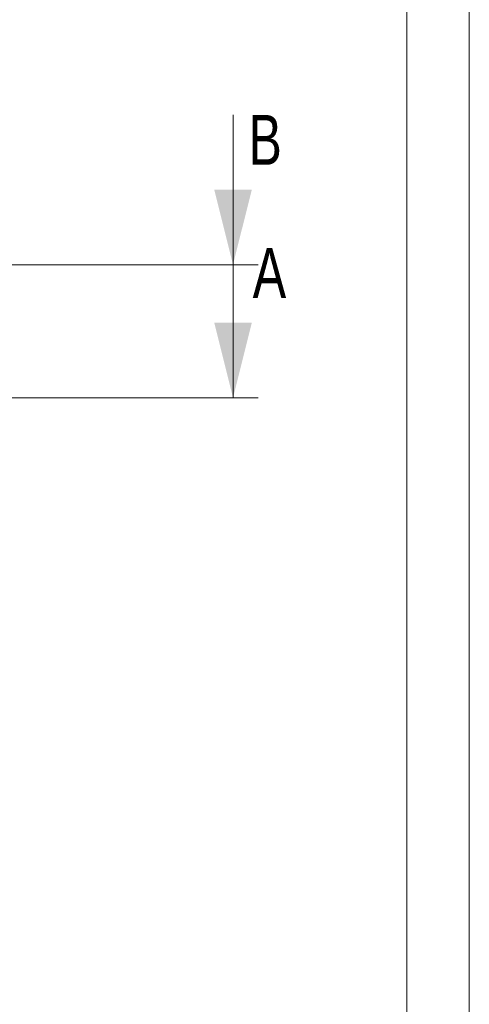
# Model space of a CAD drawing. Header units: millimetres. Extents: x 0 to 841, y 0 to 594.
# Tile 91 of 92: x 805 to 841, y 399 to 478. Entities that reach past the tile are written whole.
import ezdxf

# ---------------------------------------------------------------- set-up
doc = ezdxf.new("R2010")
doc.units = ezdxf.units.MM
doc.styles.add('SLDTEXTSTYLE0', font='TXT', dxfattribs={"width": 0.75})

msp = doc.modelspace()

# ---------------------------------------------------------------- linework, layer by layer
at = {"lineweight": 18}
for p, q in [((841, 594), (841, 0)), ((836, 589), (836, 5)), ((822.09108, 470.0696), (822.09108, 458.0696)), ((822.09108, 459.41497), (822.09108, 447.41497)), ((824.09108, 458.0696), (623.87439, 458.0696)), ((824.09108, 447.41497), (623.87439, 447.41497))]:
    msp.add_line(p, q, dxfattribs=at)
for points in [[(822.09108, 458.0696), (823.59108, 464.0696), (820.59108, 464.0696)], [(822.09108, 447.41497), (823.59108, 453.41497), (820.59108, 453.41497)]]:
    msp.add_solid(points, dxfattribs=at)

# ---------------------------------------------------------------- texts
at = {"char_height": 4, "attachment_point": 1, "style": 'SLDTEXTSTYLE0'}
for s, insert in [('B', (823.32699, 470.0696)), ('A', (823.66724, 459.41497))]:
    msp.add_mtext(s, dxfattribs=dict(at, insert=insert))

doc.saveas('drawing.dxf')
